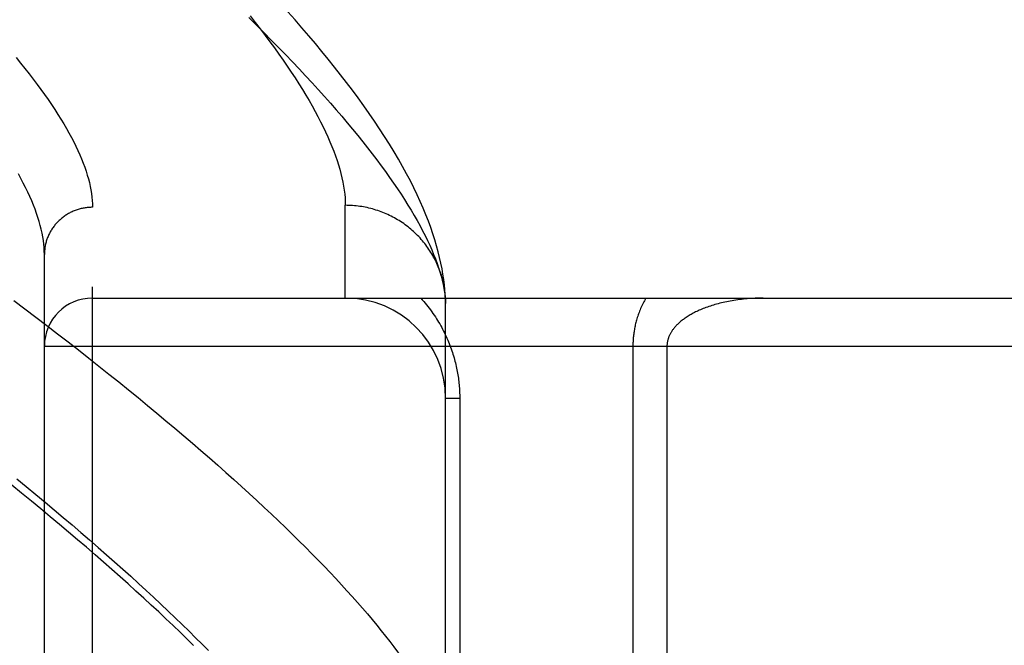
# Model space of a CAD drawing. Header units: inches. Extents: x 0 to 193, y 0 to 125.
# Tile 150 of 256: x 31.152 to 31.766, y 86.574 to 86.964. Entities that reach past the tile are written whole.
import ezdxf

# ---------------------------------------------------------------- set-up
doc = ezdxf.new("R2010")
doc.units = ezdxf.units.IN
doc.header["$LTSCALE"] = 10.635988
doc.header["$MEASUREMENT"] = 0
doc.linetypes.add('HIDDEN', pattern=[0.2, 0.1, -0.1])
doc.layers.add('LEFTHAND_DOOR_ASSEMBLY', color=7, linetype='CONTINUOUS')

msp = doc.modelspace()

# ---------------------------------------------------------------- linework, layer by layer
at = {"layer": 'LEFTHAND_DOOR_ASSEMBLY', "color": 8, "linetype": 'HIDDEN'}
for p, q in [((31.19762, 85.73408), (31.19762, 86.84722)), ((31.35512, 86.79065), (31.35512, 86.84846)), ((31.16762, 85.76347), (31.16762, 86.81783)), ((31.19762, 86.79065), (32.25962, 86.79065)), ((31.41762, 86.78727), (31.41757, 86.78966)), ((31.41762, 86.4469), (31.41762, 86.78727)), ((31.16762, 86.76065), (32.25962, 86.76065)), ((31.53433, 86.76065), (31.53433, 86.48863)), ((31.55555, 86.76065), (31.55555, 86.51202)), ((31.42641, 86.72815), (31.41762, 86.72815)), ((31.42641, 86.72815), (31.42641, 86.4469))]:
    msp.add_line(p, q, dxfattribs=at)
for points in [[(31.29494, 86.9654), (31.29972, 86.9607), (31.3044, 86.95605), (31.30898, 86.95144), (31.31346, 86.94688), (31.31784, 86.94237), (31.32213, 86.9379), (31.32632, 86.93349), (31.3304, 86.92912), (31.3344, 86.9248), (31.33829, 86.92053), (31.34209, 86.9163), (31.34579, 86.91213), (31.34939, 86.908), (31.3529, 86.90393), (31.35631, 86.8999), (31.35963, 86.89592), (31.36285, 86.89199), (31.36598, 86.88811), (31.36901, 86.88428), (31.37194, 86.88049), (31.37479, 86.87676), (31.37754, 86.87307), (31.38019, 86.86944), (31.38275, 86.86585), (31.38522, 86.86231), (31.3876, 86.85882), (31.38988, 86.85538), (31.39208, 86.85199), (31.39417, 86.84865), (31.39618, 86.84535), (31.3981, 86.84211), (31.39992, 86.83891), (31.40166, 86.83576), (31.4033, 86.83266), (31.40486, 86.82961), (31.40632, 86.82661), (31.4077, 86.82365), (31.40898, 86.82075), (31.41017, 86.81789), (31.41128, 86.81507), (31.4123, 86.81231), (31.41323, 86.80959), (31.41407, 86.80693), (31.41482, 86.8043)], [(31.29574, 86.96653), (31.29897, 86.96243), (31.3021, 86.95838), (31.30515, 86.95438), (31.30809, 86.95043), (31.31095, 86.94653), (31.31371, 86.94268), (31.31638, 86.93888), (31.31896, 86.93514), (31.32145, 86.93145), (31.32384, 86.9278), (31.32614, 86.92421), (31.32836, 86.92067), (31.33048, 86.91718), (31.33251, 86.91374), (31.33446, 86.91036), (31.33631, 86.90702), (31.33808, 86.90374), (31.33975, 86.9005), (31.34134, 86.89732), (31.34284, 86.89418), (31.34425, 86.8911), (31.34557, 86.88806), (31.34681, 86.88508), (31.34796, 86.88215), (31.34903, 86.87926), (31.35, 86.87643), (31.35089, 86.87364), (31.3517, 86.8709), (31.35242, 86.86822), (31.35305, 86.86558), (31.3536, 86.86299), (31.35407, 86.86045), (31.35445, 86.85795), (31.35474, 86.85551), (31.35495, 86.85311), (31.35508, 86.85076), (31.35512, 86.84846)], [(31.41757, 86.78966), (31.41742, 86.79263), (31.41719, 86.79571), (31.41687, 86.79889), (31.41647, 86.80215), (31.41597, 86.80549), (31.41538, 86.8089), (31.41469, 86.81239), (31.4139, 86.81594), (31.41301, 86.81956), (31.41202, 86.82324), (31.41091, 86.82698), (31.4097, 86.83078), (31.40837, 86.83465), (31.40692, 86.83859), (31.40536, 86.84259), (31.40367, 86.84667), (31.40186, 86.85082), (31.39992, 86.85503), (31.39785, 86.85933), (31.39565, 86.86369), (31.39331, 86.86814), (31.39083, 86.87265), (31.38821, 86.87724), (31.38547, 86.88189), (31.38259, 86.8866), (31.37959, 86.89135), (31.37648, 86.89613), (31.37327, 86.90093), (31.36996, 86.90574), (31.36657, 86.91055), (31.3631, 86.91535), (31.35955, 86.92015), (31.35592, 86.92495), (31.35221, 86.92977), (31.34841, 86.9346), (31.34453, 86.93945), (31.34056, 86.94432), (31.3365, 86.94921), (31.33235, 86.95413), (31.32812, 86.95907), (31.3238, 86.96403), (31.31939, 86.96903)], [(31.14999, 86.94049), (31.1528, 86.93707), (31.15551, 86.9337), (31.15814, 86.93036), (31.16068, 86.92707), (31.16313, 86.92381), (31.1655, 86.9206), (31.16778, 86.91743), (31.16997, 86.9143), (31.17208, 86.91121), (31.1741, 86.90816), (31.17604, 86.90515), (31.17789, 86.90218), (31.17966, 86.89926), (31.18134, 86.89637), (31.18294, 86.89353), (31.18446, 86.89073), (31.18589, 86.88797), (31.18723, 86.88525), (31.1885, 86.88257), (31.18968, 86.87993), (31.19078, 86.87733), (31.19179, 86.87477), (31.19273, 86.87226), (31.19358, 86.86978), (31.19435, 86.86735), (31.19504, 86.86495), (31.19564, 86.8626), (31.19617, 86.86028), (31.19661, 86.85801), (31.19697, 86.85577), (31.19726, 86.85358), (31.19746, 86.85142), (31.19758, 86.8493), (31.19762, 86.84722)], [(31.16762, 86.81783), (31.16758, 86.81995), (31.16746, 86.82211), (31.16726, 86.82431), (31.16698, 86.82655), (31.16662, 86.82883), (31.16618, 86.83116), (31.16565, 86.83352), (31.16505, 86.83593), (31.16436, 86.83838), (31.1636, 86.84087), (31.16275, 86.84341), (31.16182, 86.84598), (31.16081, 86.8486), (31.15971, 86.85126), (31.15853, 86.85396), (31.15727, 86.85671), (31.15593, 86.8595), (31.1545, 86.86233), (31.15299, 86.8652), (31.15139, 86.86812)], [(31.19762, 86.84722), (31.19696, 86.84721), (31.19631, 86.84719), (31.19566, 86.84716), (31.195, 86.84711), (31.19435, 86.84705), (31.1937, 86.84697), (31.19306, 86.84688), (31.19241, 86.84677), (31.19177, 86.84666), (31.19113, 86.84652), (31.19049, 86.84638), (31.18985, 86.84622), (31.18922, 86.84605), (31.1886, 86.84586), (31.18798, 86.84566), (31.18736, 86.84545), (31.18675, 86.84522), (31.18614, 86.84498), (31.18554, 86.84473), (31.18494, 86.84447), (31.18435, 86.84419), (31.18377, 86.8439), (31.18319, 86.8436), (31.18262, 86.84328), (31.18206, 86.84296), (31.1815, 86.84262), (31.18095, 86.84227), (31.18041, 86.84191), (31.17988, 86.84153), (31.17936, 86.84115), (31.17884, 86.84075), (31.17834, 86.84034), (31.17784, 86.83993), (31.17735, 86.8395), (31.17687, 86.83906), (31.17641, 86.83861), (31.17595, 86.83815), (31.1755, 86.83769), (31.17506, 86.83721), (31.17464, 86.83672), (31.17422, 86.83623), (31.17382, 86.83572), (31.17343, 86.83521), (31.17304, 86.83469), (31.17268, 86.83416), (31.17232, 86.83362), (31.17197, 86.83308), (31.17164, 86.83253), (31.17132, 86.83197), (31.17101, 86.8314), (31.17071, 86.83083), (31.17043, 86.83025), (31.17016, 86.82967), (31.1699, 86.82908), (31.16966, 86.82848), (31.16943, 86.82788), (31.16921, 86.82728), (31.16901, 86.82667), (31.16882, 86.82606), (31.16864, 86.82544), (31.16848, 86.82482), (31.16833, 86.82419), (31.1682, 86.82357), (31.16808, 86.82294), (31.16797, 86.8223), (31.16788, 86.82167), (31.1678, 86.82103), (31.16773, 86.82039), (31.16768, 86.81975), (31.16765, 86.81911), (31.16763, 86.81847), (31.16762, 86.81783)], [(31.41753, 86.79062), (31.41745, 86.79173), (31.41736, 86.79285), (31.41724, 86.79396), (31.41711, 86.79507), (31.41695, 86.79618), (31.41678, 86.79728), (31.41658, 86.79838), (31.41636, 86.79948), (31.41612, 86.80057), (31.41587, 86.80166), (31.41559, 86.80274), (31.41529, 86.80382), (31.41497, 86.8049), (31.41463, 86.80596), (31.41427, 86.80702), (31.41389, 86.80808), (31.4135, 86.80913), (31.41308, 86.81017), (31.41264, 86.8112), (31.41218, 86.81222), (31.41171, 86.81324), (31.41122, 86.81425), (31.4107, 86.81525), (31.41017, 86.81624), (31.40962, 86.81722), (31.40905, 86.81819), (31.40847, 86.81915), (31.40787, 86.82009), (31.40724, 86.82103), (31.40661, 86.82196), (31.40595, 86.82287), (31.40528, 86.82378), (31.40459, 86.82467), (31.40388, 86.82555), (31.40316, 86.82641), (31.40242, 86.82726), (31.40167, 86.8281), (31.4009, 86.82893), (31.40011, 86.82974), (31.39931, 86.83054), (31.3985, 86.83132), (31.39767, 86.83209), (31.39683, 86.83284), (31.39597, 86.83358), (31.3951, 86.8343), (31.39421, 86.83501), (31.39332, 86.8357), (31.39241, 86.83638), (31.39149, 86.83704), (31.39055, 86.83768), (31.3896, 86.8383), (31.38865, 86.83891), (31.38768, 86.8395), (31.3867, 86.84008), (31.38571, 86.84063), (31.38471, 86.84117), (31.3837, 86.84169), (31.38268, 86.84219), (31.38165, 86.84268), (31.38061, 86.84314), (31.37956, 86.84359), (31.37851, 86.84402), (31.37745, 86.84443), (31.37638, 86.84481), (31.3753, 86.84519), (31.37422, 86.84554), (31.37313, 86.84587), (31.37203, 86.84618), (31.37093, 86.84647), (31.36982, 86.84675), (31.36871, 86.847), (31.36759, 86.84723), (31.36647, 86.84745), (31.36535, 86.84764), (31.36422, 86.84781), (31.36309, 86.84796), (31.36196, 86.8481), (31.36082, 86.84821), (31.35968, 86.8483), (31.35854, 86.84837), (31.3574, 86.84842), (31.35626, 86.84845), (31.35512, 86.84846)], [(31.41482, 86.8043), (31.41548, 86.80173), (31.41606, 86.7992), (31.41654, 86.79672), (31.41694, 86.79429), (31.41726, 86.7919), (31.41748, 86.78956), (31.41762, 86.78727)], [(31.14859, 86.78918), (31.15552, 86.78396), (31.16236, 86.77877), (31.16911, 86.77361), (31.17578, 86.76848), (31.18236, 86.76338), (31.18885, 86.75831), (31.19526, 86.75327), (31.20158, 86.74827), (31.20781, 86.7433), (31.21395, 86.73837), (31.22, 86.73347), (31.22597, 86.72861), (31.23184, 86.72378), (31.23763, 86.71899), (31.24332, 86.71423), (31.24893, 86.70952), (31.25444, 86.70484), (31.25987, 86.7002), (31.2652, 86.69559), (31.27044, 86.69103), (31.2756, 86.68651), (31.28066, 86.68202), (31.28563, 86.67758), (31.29051, 86.67317), (31.2953, 86.66881), (31.29999, 86.66448), (31.3046, 86.6602), (31.30911, 86.65596), (31.31354, 86.65176), (31.31787, 86.6476), (31.32211, 86.64348), (31.32625, 86.63941), (31.33031, 86.63537), (31.33428, 86.63138), (31.33815, 86.62743), (31.34193, 86.62353), (31.34562, 86.61967), (31.34922, 86.61585), (31.35273, 86.61207), (31.35615, 86.60833), (31.35948, 86.60464), (31.36271, 86.60099), (31.36585, 86.59739), (31.36891, 86.59383), (31.37187, 86.59031), (31.37474, 86.58684), (31.37752, 86.58341), (31.38021, 86.58002), (31.3828, 86.57668)], [(31.4021, 86.79065), (31.40303, 86.78961), (31.40395, 86.78857), (31.40484, 86.78752), (31.40571, 86.78646), (31.40656, 86.7854), (31.40739, 86.78433), (31.4082, 86.78326), (31.40898, 86.78218), (31.40975, 86.7811), (31.4105, 86.78001), (31.41123, 86.77892), (31.41193, 86.77783), (31.41262, 86.77674), (31.41329, 86.77564), (31.41394, 86.77453), (31.41457, 86.77343), (31.41518, 86.77232), (31.41577, 86.77122), (31.41634, 86.77011), (31.4169, 86.76899), (31.41744, 86.76788), (31.41796, 86.76677), (31.41846, 86.76565), (31.41895, 86.76453), (31.41942, 86.76342), (31.41987, 86.76231), (31.4203, 86.76119), (31.42072, 86.76008), (31.42112, 86.75898), (31.4215, 86.75787), (31.42187, 86.75677), (31.42222, 86.75568), (31.42255, 86.75459), (31.42287, 86.7535), (31.42317, 86.75241), (31.42345, 86.75133), (31.42373, 86.75026), (31.42398, 86.74918), (31.42423, 86.74811), (31.42446, 86.74705), (31.42467, 86.74599), (31.42487, 86.74493), (31.42506, 86.74387), (31.42524, 86.74281), (31.4254, 86.74176), (31.42555, 86.74071), (31.42569, 86.73966), (31.42581, 86.73861), (31.42593, 86.73757), (31.42603, 86.73652), (31.42612, 86.73548), (31.42619, 86.73444), (31.42626, 86.7334), (31.42631, 86.73237), (31.42635, 86.73132), (31.42638, 86.73027), (31.4264, 86.72921), (31.42641, 86.72815)], [(31.54237, 86.79065), (31.54192, 86.78985), (31.54147, 86.78904), (31.54105, 86.78823), (31.54064, 86.78742), (31.54024, 86.78661), (31.53986, 86.7858), (31.53949, 86.78498), (31.53913, 86.78417), (31.5388, 86.78336), (31.53847, 86.78255), (31.53816, 86.78174), (31.53787, 86.78094), (31.53759, 86.78014), (31.53732, 86.77935), (31.53707, 86.77856), (31.53683, 86.77778), (31.5366, 86.777), (31.53639, 86.77624), (31.53619, 86.77548), (31.53601, 86.77472), (31.53583, 86.77398), (31.53567, 86.77324), (31.53552, 86.77251), (31.53537, 86.77178), (31.53524, 86.77105), (31.53512, 86.77033), (31.53501, 86.76962), (31.5349, 86.76891), (31.53481, 86.7682), (31.53472, 86.7675), (31.53465, 86.7668), (31.53458, 86.7661), (31.53452, 86.76541), (31.53447, 86.76472), (31.53443, 86.76404), (31.53439, 86.76335), (31.53437, 86.76267), (31.53435, 86.762), (31.53434, 86.76132), (31.53433, 86.76065)], [(31.61555, 86.79065), (31.61429, 86.79064), (31.61304, 86.79062), (31.61179, 86.79059), (31.61054, 86.79055), (31.60929, 86.79049), (31.60806, 86.79042), (31.60682, 86.79033), (31.6056, 86.79024), (31.60438, 86.79013), (31.60317, 86.79001), (31.60197, 86.78987), (31.60078, 86.78973), (31.5996, 86.78957), (31.59843, 86.7894), (31.59727, 86.78922), (31.59612, 86.78903), (31.59499, 86.78883), (31.59387, 86.78862), (31.59277, 86.7884), (31.59167, 86.78817), (31.5906, 86.78793), (31.58954, 86.78769), (31.58849, 86.78743), (31.58746, 86.78716), (31.58645, 86.78689), (31.58546, 86.78661), (31.58448, 86.78632), (31.58352, 86.78602), (31.58257, 86.78571), (31.58165, 86.7854), (31.58074, 86.78509), (31.57985, 86.78476), (31.57898, 86.78443), (31.57812, 86.7841), (31.57729, 86.78376), (31.57647, 86.78341), (31.57567, 86.78306), (31.57488, 86.78271), (31.57412, 86.78235), (31.57337, 86.78199), (31.57265, 86.78162), (31.57193, 86.78125), (31.57124, 86.78088), (31.57057, 86.78051), (31.56991, 86.78013), (31.56927, 86.77975), (31.56865, 86.77936), (31.56804, 86.77898), (31.56745, 86.77859), (31.56688, 86.7782), (31.56632, 86.77781), (31.56578, 86.77741), (31.56526, 86.77702), (31.56475, 86.77662), (31.56427, 86.77623), (31.5638, 86.77584), (31.56335, 86.77545), (31.56292, 86.77506), (31.56251, 86.77468), (31.5621, 86.77429), (31.56171, 86.7739), (31.56134, 86.77351), (31.56097, 86.77312), (31.56063, 86.77273), (31.56029, 86.77234), (31.55997, 86.77195), (31.55966, 86.77157), (31.55936, 86.77118), (31.55908, 86.7708), (31.55881, 86.77042), (31.55856, 86.77004), (31.55832, 86.76966), (31.55809, 86.76929), (31.55787, 86.76892), (31.55767, 86.76855), (31.55747, 86.76819), (31.55729, 86.76783), (31.55712, 86.76747), (31.55696, 86.76712), (31.5568, 86.76676), (31.55666, 86.76641), (31.55653, 86.76606), (31.55641, 86.76572), (31.55629, 86.76537), (31.55619, 86.76503), (31.55609, 86.76469), (31.556, 86.76435), (31.55592, 86.76401), (31.55585, 86.76367), (31.55579, 86.76334), (31.55573, 86.763), (31.55568, 86.76267), (31.55564, 86.76234), (31.55561, 86.76201), (31.55558, 86.76168), (31.55556, 86.76134), (31.55555, 86.761), (31.55555, 86.76065)], [(31.15039, 86.67809), (31.15637, 86.6732), (31.16226, 86.66834), (31.16806, 86.66352), (31.17378, 86.65873), (31.17942, 86.65398), (31.18496, 86.64926), (31.19043, 86.64458), (31.1958, 86.63994), (31.20109, 86.63534), (31.20629, 86.63077), (31.21141, 86.62624), (31.21644, 86.62175), (31.22138, 86.6173), (31.22623, 86.61289), (31.23099, 86.60852), (31.23567, 86.60419), (31.24026, 86.5999), (31.24476, 86.59565), (31.24917, 86.59144), (31.2535, 86.58727), (31.25773, 86.58314), (31.26188, 86.57905), (31.26594, 86.575), (31.26991, 86.571)], [(31.26061, 86.57427), (31.25644, 86.57834), (31.25218, 86.58246), (31.24782, 86.58662), (31.24338, 86.59082), (31.23884, 86.59507), (31.2342, 86.59937), (31.22948, 86.60371), (31.22466, 86.60809), (31.21975, 86.61253), (31.21474, 86.617), (31.20964, 86.62152), (31.20445, 86.62609), (31.19916, 86.6307), (31.19377, 86.63535), (31.1883, 86.64005), (31.18273, 86.6448), (31.17706, 86.64959), (31.1713, 86.65442), (31.16544, 86.65929), (31.15949, 86.66421), (31.15345, 86.66917), (31.14731, 86.67418)], [(31.3828, 86.57668), (31.38531, 86.57338), (31.38772, 86.57012), (31.39005, 86.56691), (31.39228, 86.56374), (31.39443, 86.56062), (31.39648, 86.55754), (31.39844, 86.5545), (31.40031, 86.55151), (31.4021, 86.54856), (31.40379, 86.54566), (31.40539, 86.5428), (31.4069, 86.53998), (31.40832, 86.53721), (31.40966, 86.53448), (31.4109, 86.53179), (31.41205, 86.52915), (31.41312, 86.52655), (31.41409, 86.524), (31.41497, 86.52149), (31.41577, 86.51902), (31.41648, 86.51659), (31.41709, 86.51421), (31.41762, 86.51187)]]:
    msp.add_lwpolyline(points, dxfattribs=at)
for centre, radius, start, end in [((31.19762, 86.76065), 0.03, 90, 180), ((31.35512, 86.72815), 0.0625, 0, 90)]:
    msp.add_arc(centre, radius, start, end, dxfattribs=at)

doc.saveas('drawing.dxf')
